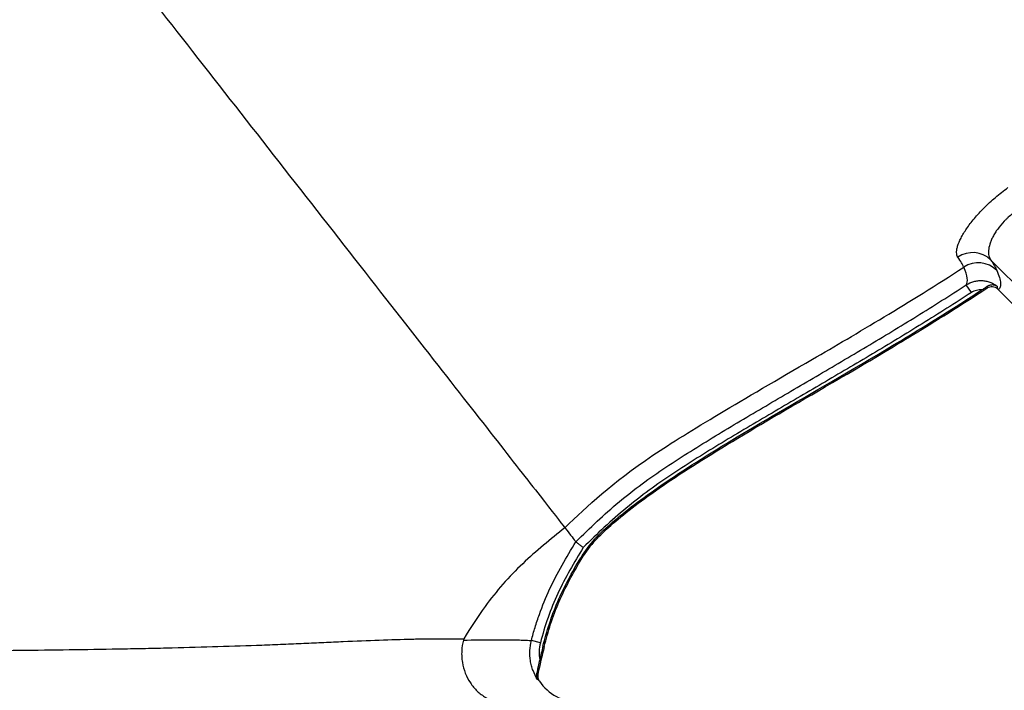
# Model space of a CAD drawing. Header units: millimetres. Extents: x 941 to 1871, y 616 to 2615.
# Tile 17 of 36: x 1358 to 1655, y 1540 to 1743. Entities that reach past the tile are written whole.
import ezdxf

# ---------------------------------------------------------------- set-up
doc = ezdxf.new("R2010")
doc.units = ezdxf.units.MM

msp = doc.modelspace()

# ---------------------------------------------------------------- linework, layer by layer
at = {"color": 7, "linetype": 'Continuous', "lineweight": 25}
for p, q in [((1669.7, 1651.14), (1650.82, 1670.02)), ((1645, 1660.1), (1643.48, 1662.44)), ((1653.11, 1661.02), (1669.7, 1644.44)), ((1531.29, 1585.62), (1531.57, 1585.35)), ((1527.09, 1580.03), (1527.43, 1579.84)), ((1514.93, 1554.32), (1512.22, 1555.02)), ((1515.7, 1553.28), (1516.09, 1553.19))]:
    msp.add_line(p, q, dxfattribs=at)
for centre, radius, start, end in [((1645.38, 1664.25), 7.93, 46.6431, 124.1339), ((1647.09, 1661.07), 8.01, 45.622, 123.1965), ((1553.33, 1564.69), 30.39, 136.4873, 149.6826), ((1553.33, 1564.69), 30, 136.4873, 149.6826), ((1751.91, 1494.63), 242.99, 166.0548, 168.0598), ((1751.91, 1494.63), 243.38, 166.0548, 167.0492), ((1526.95, 1551.27), 15, 214.7547, 268)]:
    msp.add_arc(centre, radius, start, end, dxfattribs=at)
for points, knots in [([(1360.91, 1795.65), (1366.98, 1787.88), (1373.88, 1779.05), (1388.82, 1759.93), (1396.87, 1749.63), (1413.6, 1728.22), (1422.29, 1717.11), (1439.79, 1694.7), (1448.61, 1683.42), (1465.87, 1661.33), (1473.93, 1651.02), (1488.56, 1632.3), (1495.13, 1623.89), (1506.44, 1609.42), (1511.18, 1603.36), (1518.48, 1594.01), (1521.04, 1590.73), (1522.35, 1589.06)], [0, 0, 0, 0, 0.125, 0.125, 0.25, 0.25, 0.375, 0.375, 0.5, 0.5, 0.625, 0.625, 0.75, 0.75, 0.875, 0.875, 1, 1, 1, 1]), ([(1640.92, 1670.82), (1640.69, 1671.17), (1640.56, 1671.62), (1640.55, 1672.32), (1640.55, 1672.46), (1640.58, 1672.77), (1640.6, 1672.92), (1640.68, 1673.41), (1640.76, 1673.76), (1641.09, 1674.86), (1641.43, 1675.67), (1642, 1676.79), (1642.12, 1677.02), (1642.37, 1677.48), (1642.51, 1677.71), (1642.93, 1678.42), (1643.24, 1678.9), (1643.92, 1679.9), (1644.28, 1680.4), (1645.06, 1681.44), (1645.49, 1681.97), (1646.81, 1683.55), (1647.79, 1684.62), (1649.12, 1685.95), (1649.39, 1686.22), (1649.94, 1686.75), (1650.23, 1687.02), (1651.09, 1687.81), (1651.68, 1688.33), (1653.48, 1689.87), (1654.74, 1690.85), (1656.06, 1691.81)], [0, 0, 0, 0, 0.125, 0.125, 0.15625, 0.15625, 0.1875, 0.1875, 0.25, 0.25, 0.375, 0.375, 0.40625, 0.40625, 0.4375, 0.4375, 0.5, 0.5, 0.5625, 0.5625, 0.625, 0.625, 0.75, 0.75, 0.78125, 0.78125, 0.8125, 0.8125, 0.875, 0.875, 1, 1, 1, 1]), ([(1660.28, 1685.98), (1659.28, 1685.35), (1658.33, 1684.67), (1656.99, 1683.59), (1656.56, 1683.22), (1655.93, 1682.65), (1655.73, 1682.45), (1655.33, 1682.06), (1655.14, 1681.87), (1654.2, 1680.89), (1653.54, 1680.1), (1652.67, 1678.9), (1652.4, 1678.5), (1651.91, 1677.71), (1651.69, 1677.33), (1651.3, 1676.57), (1651.13, 1676.2), (1650.82, 1675.47), (1650.69, 1675.11), (1650.36, 1674.07), (1650.23, 1673.43), (1650.15, 1672.55), (1650.15, 1672.26), (1650.18, 1671.73), (1650.21, 1671.47), (1650.38, 1670.77), (1650.56, 1670.36), (1650.82, 1670.02)], [0, 0, 0, 0, 0.125, 0.125, 0.1875, 0.1875, 0.21875, 0.21875, 0.25, 0.25, 0.375, 0.375, 0.4375, 0.4375, 0.5, 0.5, 0.5625, 0.5625, 0.625, 0.625, 0.75, 0.75, 0.8125, 0.8125, 0.875, 0.875, 1, 1, 1, 1]), ([(1642.71, 1667.77), (1642.67, 1667.87), (1642.62, 1667.97), (1642.52, 1668.17), (1642.47, 1668.28), (1642.3, 1668.61), (1642.17, 1668.85), (1641.72, 1669.61), (1641.36, 1670.18), (1640.92, 1670.82)], [0, 0, 0, 0, 0.125, 0.125, 0.25, 0.25, 0.5, 0.5, 1, 1, 1, 1]), ([(1522.35, 1589.06), (1529.31, 1595.74), (1542.4, 1608.28), (1585.13, 1632.96), (1626.12, 1656.96), (1642.71, 1667.77)], [0, 0, 0, 0, 0.0401941, 0.07551453, 0.09746247, 0.09746247, 0.09746247, 0.09746247]), ([(1643.48, 1662.44), (1643.79, 1662.89), (1643.89, 1663.56), (1643.63, 1665.34), (1643.28, 1666.44), (1642.71, 1667.77)], [0, 0, 0, 0, 0.5, 0.5, 1, 1, 1, 1]), ([(1652.7, 1666.79), (1653.37, 1665.23), (1653.74, 1663.97), (1653.85, 1662.53), (1653.81, 1662.12), (1653.57, 1661.46), (1653.38, 1661.2), (1653.11, 1661.02)], [0, 0, 0, 0, 0.5, 0.5, 0.75, 0.75, 1, 1, 1, 1]), ([(1525.63, 1584.85), (1527.75, 1586.93), (1529.87, 1589.01), (1534.2, 1593.04), (1536.41, 1594.99), (1540.94, 1598.75), (1543.25, 1600.56), (1547.98, 1604.05), (1550.38, 1605.73), (1555.27, 1609), (1557.74, 1610.59), (1562.72, 1613.72), (1565.23, 1615.26), (1572.78, 1619.85), (1577.85, 1622.85), (1588.01, 1628.84), (1593.1, 1631.82), (1603.27, 1637.79), (1608.35, 1640.78), (1618.48, 1646.82), (1623.53, 1649.87), (1633.55, 1656.08), (1638.53, 1659.23), (1643.48, 1662.44)], [0, 0, 0, 0, 0.0625, 0.0625, 0.125, 0.125, 0.1875, 0.1875, 0.25, 0.25, 0.3125, 0.3125, 0.375, 0.375, 0.5, 0.5, 0.625, 0.625, 0.75, 0.75, 0.875, 0.875, 1, 1, 1, 1]), ([(1531.57, 1585.35), (1534.13, 1588.04), (1537.78, 1591.31), (1547.44, 1598.78), (1553.5, 1603), (1568.24, 1612.42), (1576.92, 1617.63), (1597.04, 1629.42), (1608.49, 1635.99), (1627.92, 1647.65), (1634.77, 1651.84), (1644.56, 1658.09), (1647.16, 1659.77), (1649.81, 1661.51)], [0.00000003, 0.00000003, 0.00000003, 0.00000003, 0.01967723, 0.01967723, 0.03935444, 0.03935444, 0.05903164, 0.05903164, 0.07870884, 0.07870884, 0.08854745, 0.08854745, 0.09202191, 0.09202191, 0.09202191, 0.09202191]), ([(1643.48, 1662.44), (1644.17, 1662.9), (1644.92, 1663.23), (1646.12, 1663.56), (1646.53, 1663.64), (1647.35, 1663.73), (1647.76, 1663.75), (1648.58, 1663.71), (1649, 1663.66), (1649.8, 1663.5), (1650.2, 1663.39), (1650.97, 1663.11), (1651.35, 1662.94), (1652.08, 1662.54), (1652.42, 1662.31), (1652.75, 1662.05)], [0, 0, 0, 0, 0.25, 0.25, 0.375, 0.375, 0.5, 0.5, 0.625, 0.625, 0.75, 0.75, 0.875, 0.875, 1, 1, 1, 1]), ([(1649.84, 1662.02), (1649.58, 1661.84), (1649.32, 1661.66), (1648.77, 1661.3), (1648.49, 1661.11), (1648.21, 1660.93)], [0, 0, 0, 0, 0.5, 0.5, 1, 1, 1, 1]), ([(1649.81, 1661.51), (1649.81, 1661.53), (1649.81, 1661.56), (1649.81, 1661.58), (1649.82, 1661.64), (1649.82, 1661.7), (1649.82, 1661.76), (1649.83, 1661.82), (1649.83, 1661.88), (1649.83, 1661.94), (1649.83, 1661.96), (1649.84, 1661.98), (1649.84, 1662), (1649.84, 1662), (1649.84, 1662.01), (1649.84, 1662.02)], [0, 0, 0, 0, 0.001169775, 0.001169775, 0.001169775, 0.003919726, 0.003919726, 0.003919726, 0.00666971, 0.00666971, 0.00666971, 0.007515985, 0.007515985, 0.007515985, 0.007885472, 0.007885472, 0.007885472, 0.007885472]), ([(1649.81, 1661.51), (1650.04, 1661.66), (1650.29, 1661.77), (1650.83, 1661.91), (1651.1, 1661.93), (1651.66, 1661.89), (1651.92, 1661.82), (1652.43, 1661.6), (1652.66, 1661.45), (1652.87, 1661.26)], [0, 0, 0, 0, 0.25, 0.25, 0.5, 0.5, 0.75, 0.75, 1, 1, 1, 1]), ([(1649.84, 1662.02), (1650.08, 1662.19), (1650.33, 1662.31), (1650.73, 1662.42), (1650.86, 1662.45), (1651.12, 1662.49), (1651.25, 1662.49), (1651.5, 1662.49), (1651.63, 1662.48), (1651.87, 1662.44), (1651.99, 1662.41), (1652.22, 1662.33), (1652.33, 1662.29), (1652.55, 1662.18), (1652.65, 1662.12), (1652.75, 1662.05)], [0, 0, 0, 0, 0.25, 0.25, 0.375, 0.375, 0.5, 0.5, 0.625, 0.625, 0.75, 0.75, 0.875, 0.875, 1, 1, 1, 1]), ([(1652.75, 1662.05), (1652.76, 1661.99), (1652.77, 1661.92), (1652.78, 1661.85), (1652.78, 1661.83), (1652.78, 1661.81), (1652.79, 1661.79), (1652.8, 1661.72), (1652.81, 1661.65), (1652.82, 1661.57), (1652.83, 1661.5), (1652.84, 1661.43), (1652.85, 1661.35), (1652.86, 1661.32), (1652.86, 1661.29), (1652.87, 1661.26)], [-0.00265893, -0.00265893, -0.00265893, -0.00265893, 0, 0, 0, 0.00084703, 0.00084703, 0.00084703, 0.00359875, 0.00359875, 0.00359875, 0.00635147, 0.00635147, 0.00635147, 0.00752399, 0.00752399, 0.00752399, 0.00752399]), ([(1645, 1660.1), (1640.09, 1656.9), (1635.14, 1653.77), (1625.18, 1647.6), (1620.17, 1644.57), (1610.11, 1638.56), (1605.06, 1635.6), (1594.96, 1629.67), (1589.9, 1626.7), (1579.81, 1620.76), (1574.77, 1617.78), (1567.26, 1613.23), (1564.77, 1611.7), (1559.81, 1608.59), (1557.35, 1607.02), (1552.49, 1603.78), (1550.1, 1602.12), (1545.39, 1598.67), (1543.09, 1596.88), (1538.58, 1593.16), (1536.38, 1591.23), (1532.07, 1587.23), (1529.96, 1585.17), (1527.85, 1583.11)], [0, 0, 0, 0, 0.125, 0.125, 0.25, 0.25, 0.375, 0.375, 0.5, 0.5, 0.625, 0.625, 0.6875, 0.6875, 0.75, 0.75, 0.8125, 0.8125, 0.875, 0.875, 0.9375, 0.9375, 1, 1, 1, 1]), ([(1531.29, 1585.62), (1533.86, 1588.33), (1537.52, 1591.61), (1547.22, 1599.1), (1553.28, 1603.32), (1568.03, 1612.76), (1576.72, 1617.97), (1596.85, 1629.76), (1608.3, 1636.33), (1627.71, 1647.98), (1634.56, 1652.18), (1643.9, 1658.13), (1646.04, 1659.51), (1648.21, 1660.93)], [0.00000003, 0.00000003, 0.00000003, 0.00000003, 0.01967723, 0.01967723, 0.03935444, 0.03935444, 0.05903164, 0.05903164, 0.07870884, 0.07870884, 0.08854745, 0.08854745, 0.09141395, 0.09141395, 0.09141395, 0.09141395]), ([(1648.21, 1660.93), (1647.92, 1660.95), (1647.64, 1660.94), (1647.09, 1660.89), (1646.81, 1660.84), (1645.99, 1660.63), (1645.48, 1660.41), (1645, 1660.1)], [0, 0, 0, 0, 0.25, 0.25, 0.5, 0.5, 1, 1, 1, 1]), ([(1522.35, 1589.06), (1518, 1585.58), (1509.24, 1578.56), (1499.02, 1566.99), (1493.81, 1558.87), (1491.82, 1555.48)], [0, 0, 0, 0, 0.1609702, 0.3243146, 0.4351324, 0.4351324, 0.4351324, 0.4351324]), ([(1522.35, 1589.06), (1524.13, 1586.78), (1525.27, 1585.32), (1525.61, 1584.89), (1525.63, 1584.86), (1525.63, 1584.85)], [0, 0, 0, 0, 0.16, 0.17, 0.172702, 0.172702, 0.172702, 0.172702]), ([(1512.22, 1555.02), (1512.57, 1556.35), (1512.94, 1557.67), (1513.73, 1560.3), (1514.16, 1561.61), (1515.52, 1565.49), (1516.55, 1568.02), (1518.85, 1572.97), (1520.14, 1575.38), (1522.82, 1580.15), (1524.23, 1582.5), (1525.63, 1584.85)], [0, 0, 0, 0, 0.125, 0.125, 0.25, 0.25, 0.5, 0.5, 0.75, 0.75, 1, 1, 1, 1]), ([(1525.63, 1584.85), (1525.64, 1584.85), (1525.65, 1584.84), (1525.71, 1584.79), (1525.76, 1584.76), (1525.87, 1584.67), (1525.94, 1584.61), (1526.1, 1584.48), (1526.2, 1584.41), (1526.4, 1584.25), (1526.51, 1584.16), (1526.75, 1583.97), (1526.88, 1583.87), (1527.14, 1583.66), (1527.28, 1583.56), (1527.56, 1583.33), (1527.71, 1583.22), (1527.85, 1583.11)], [0, 0, 0, 0, 0.125, 0.125, 0.25, 0.25, 0.375, 0.375, 0.5, 0.5, 0.625, 0.625, 0.75, 0.75, 0.875, 0.875, 1, 1, 1, 1]), ([(1527.85, 1583.11), (1526.49, 1580.83), (1525.14, 1578.56), (1522.55, 1573.95), (1521.31, 1571.62), (1517.98, 1564.47), (1516.27, 1559.48), (1514.93, 1554.32)], [0, 0, 0, 0, 0.25, 0.25, 0.5, 0.5, 1, 1, 1, 1]), ([(1515.7, 1553.28), (1516.83, 1557.83), (1518.28, 1562.36), (1522.07, 1571.23), (1524.48, 1575.57), (1527.09, 1580.03)], [0.0293729, 0.0293729, 0.0293729, 0.0293729, 0.1806578, 0.1806578, 0.3319427, 0.3319427, 0.3319427, 0.3319427]), ([(1516.09, 1553.19), (1517.21, 1557.72), (1518.65, 1562.23), (1522.43, 1571.06), (1524.82, 1575.37), (1527.43, 1579.84)], [0.0293729, 0.0293729, 0.0293729, 0.0293729, 0.1806578, 0.1806578, 0.3319427, 0.3319427, 0.3319427, 0.3319427]), ([(1138.88, 1549.75), (1139.14, 1549.76), (1139.6, 1549.76), (1140.9, 1549.78), (1141.75, 1549.79), (1143.06, 1549.81), (1143.33, 1549.82), (1143.9, 1549.83), (1144.2, 1549.83), (1145.13, 1549.84), (1145.8, 1549.85), (1147.93, 1549.89), (1149.53, 1549.91), (1152.2, 1549.95), (1153.14, 1549.97), (1154.61, 1549.99), (1155.11, 1550), (1156.13, 1550.01), (1156.65, 1550.02), (1158.27, 1550.05), (1159.39, 1550.06), (1161.74, 1550.1), (1162.97, 1550.11), (1165.52, 1550.15), (1166.84, 1550.17), (1168.9, 1550.2), (1169.6, 1550.2), (1171.02, 1550.22), (1171.74, 1550.23), (1175.38, 1550.28), (1178.46, 1550.33), (1184.9, 1550.43), (1188.27, 1550.47), (1195.31, 1550.57), (1198.97, 1550.62), (1204.7, 1550.69), (1206.64, 1550.71), (1209.62, 1550.75), (1210.62, 1550.76), (1212.64, 1550.78), (1213.67, 1550.8), (1216.75, 1550.83), (1218.83, 1550.85), (1223.04, 1550.9), (1225.17, 1550.92), (1228.4, 1550.95), (1229.48, 1550.96), (1231.65, 1550.99), (1232.74, 1551), (1236.02, 1551.03), (1238.24, 1551.05), (1244.96, 1551.11), (1249.54, 1551.15), (1256.57, 1551.21), (1258.93, 1551.23), (1262.52, 1551.26), (1263.72, 1551.27), (1266.14, 1551.28), (1267.36, 1551.29), (1273.46, 1551.34), (1278.39, 1551.38), (1288.3, 1551.46), (1293.29, 1551.5), (1303.35, 1551.58), (1308.42, 1551.62), (1318.62, 1551.7), (1323.76, 1551.74), (1334.12, 1551.83), (1339.26, 1551.88), (1354.58, 1552.04), (1364.65, 1552.16), (1379.54, 1552.37), (1384.48, 1552.45), (1390.59, 1552.56), (1391.82, 1552.58), (1394.24, 1552.63), (1395.45, 1552.65), (1399.06, 1552.73), (1401.44, 1552.78), (1408.5, 1552.95), (1413.11, 1553.08), (1422.14, 1553.35), (1426.56, 1553.5), (1433.04, 1553.74), (1435.17, 1553.82), (1438.34, 1553.95), (1439.39, 1554), (1441.48, 1554.09), (1442.51, 1554.13), (1445.6, 1554.26), (1447.62, 1554.36), (1451.57, 1554.54), (1453.51, 1554.63), (1459.21, 1554.88), (1462.85, 1555.03), (1469.77, 1555.28), (1473.05, 1555.39), (1477.67, 1555.49), (1479.17, 1555.52), (1481.32, 1555.55), (1482.03, 1555.56), (1483.41, 1555.57), (1484.08, 1555.57), (1486.05, 1555.58), (1487.3, 1555.57), (1489.07, 1555.55), (1489.64, 1555.54), (1490.48, 1555.52), (1490.89, 1555.51), (1491.29, 1555.5), (1491.55, 1555.49), (1491.69, 1555.49), (1491.82, 1555.48)], [0, 0, 0, 0, 0.03125, 0.03125, 0.0625, 0.0625, 0.070312, 0.070312, 0.078125, 0.078125, 0.09375, 0.09375, 0.125, 0.125, 0.140625, 0.140625, 0.148437, 0.148437, 0.15625, 0.15625, 0.171875, 0.171875, 0.1875, 0.1875, 0.203125, 0.203125, 0.210937, 0.210937, 0.21875, 0.21875, 0.25, 0.25, 0.28125, 0.28125, 0.3125, 0.3125, 0.328125, 0.328125, 0.335937, 0.335937, 0.34375, 0.34375, 0.359375, 0.359375, 0.375, 0.375, 0.382812, 0.382812, 0.390625, 0.390625, 0.40625, 0.40625, 0.4375, 0.4375, 0.453125, 0.453125, 0.460937, 0.460937, 0.46875, 0.46875, 0.5, 0.5, 0.53125, 0.53125, 0.5625, 0.5625, 0.59375, 0.59375, 0.625, 0.625, 0.6875, 0.6875, 0.71875, 0.71875, 0.726562, 0.726562, 0.734375, 0.734375, 0.75, 0.75, 0.78125, 0.78125, 0.8125, 0.8125, 0.828125, 0.828125, 0.835937, 0.835937, 0.84375, 0.84375, 0.859375, 0.859375, 0.875, 0.875, 0.90625, 0.90625, 0.9375, 0.9375, 0.953125, 0.953125, 0.960937, 0.960937, 0.96875, 0.96875, 0.984375, 0.984375, 0.992187, 0.992187, 0.996094, 0.998047, 0.998047, 1, 1, 1, 1]), ([(1491.68, 1555.16), (1491.4, 1554.06), (1491.24, 1552.95), (1491.16, 1551.25), (1491.16, 1550.69), (1491.23, 1549.55), (1491.29, 1548.98), (1491.57, 1547.32), (1491.86, 1546.23), (1492.68, 1544.13), (1493.19, 1543.15), (1494.09, 1541.78), (1494.42, 1541.34), (1495.12, 1540.5), (1495.49, 1540.11), (1496.27, 1539.37), (1496.67, 1539.02), (1497.52, 1538.39), (1497.96, 1538.09), (1499.33, 1537.29), (1500.29, 1536.87), (1501.77, 1536.43), (1502.28, 1536.32), (1503.05, 1536.19), (1503.3, 1536.16), (1503.82, 1536.11), (1504.08, 1536.09), (1504.34, 1536.08)], [0, 0, 0, 0, 0.125, 0.125, 0.1875, 0.1875, 0.25, 0.25, 0.375, 0.375, 0.5, 0.5, 0.5625, 0.5625, 0.625, 0.625, 0.6875, 0.6875, 0.75, 0.75, 0.875, 0.875, 0.9375, 0.9375, 0.96875, 0.96875, 1, 1, 1, 1]), ([(1491.68, 1555.16), (1494.93, 1555.2), (1497.78, 1555.23), (1502.69, 1555.26), (1504.74, 1555.26), (1507.25, 1555.22), (1508, 1555.21), (1508.99, 1555.18), (1509.29, 1555.17), (1509.86, 1555.15), (1510.12, 1555.14), (1511.32, 1555.08), (1511.93, 1555.04), (1512.22, 1555.02)], [0, 0, 0, 0, 0.25, 0.25, 0.5, 0.5, 0.625, 0.625, 0.6875, 0.6875, 0.75, 0.75, 1, 1, 1, 1]), ([(1514.1, 1543.2), (1513.54, 1544.07), (1513.08, 1544.99), (1512.54, 1546.43), (1512.38, 1546.92), (1512.11, 1547.91), (1512.01, 1548.41), (1511.77, 1549.92), (1511.71, 1550.94), (1511.81, 1553), (1511.96, 1554.02), (1512.22, 1555.02)], [0, 0, 0, 0, 0.25, 0.25, 0.375, 0.375, 0.5, 0.5, 0.75, 0.75, 1, 1, 1, 1]), ([(1514.93, 1554.32), (1514.71, 1553.48), (1514.59, 1552.62), (1514.52, 1550.89), (1514.57, 1550.03), (1514.72, 1549.17)], [0, 0, 0, 0, 0.5, 0.5, 1, 1, 1, 1]), ([(1514.72, 1549.17), (1514.57, 1548.49), (1514.41, 1547.82), (1514.18, 1546.82), (1514.1, 1546.48), (1513.95, 1545.84), (1513.88, 1545.54), (1513.81, 1545.26)], [0, 0, 0, 0, 0.5, 0.5, 0.75, 0.75, 1, 1, 1, 1]), ([(1513.81, 1545.26), (1513.71, 1544.88), (1513.7, 1544.52), (1513.78, 1543.99), (1513.82, 1543.83), (1513.91, 1543.58), (1513.94, 1543.51), (1514.01, 1543.35), (1514.05, 1543.28), (1514.1, 1543.2)], [0, 0, 0, 0, 0.5, 0.5, 0.75, 0.75, 0.875, 0.875, 1, 1, 1, 1]), ([(1514.18, 1544.9), (1514.14, 1544.71), (1514.12, 1544.52), (1514.12, 1544.14), (1514.14, 1543.95), (1514.21, 1543.58), (1514.27, 1543.4), (1514.42, 1543.05), (1514.51, 1542.87), (1514.62, 1542.72)], [0, 0, 0, 0, 0.25, 0.25, 0.5, 0.5, 0.75, 0.75, 1, 1, 1, 1])]:
    msp.add_open_spline(points, degree=3, knots=knots, dxfattribs=at)
for points in [[(1650.82, 1670.02), (1651.73, 1668.67), (1652.35, 1667.59), (1652.7, 1666.79)], [(1653.11, 1661.02), (1653.03, 1661.1), (1652.95, 1661.18), (1652.87, 1661.26)], [(1491.82, 1555.48), (1491.76, 1555.39), (1491.71, 1555.28), (1491.68, 1555.16)], [(1513.81, 1545.26), (1513.94, 1545.19), (1514.07, 1545.07), (1514.18, 1544.9)], [(1514.62, 1542.72), (1514.45, 1542.97), (1514.28, 1543.14), (1514.1, 1543.2)]]:
    msp.add_open_spline(points, degree=3, dxfattribs=at)

doc.saveas('drawing.dxf')
